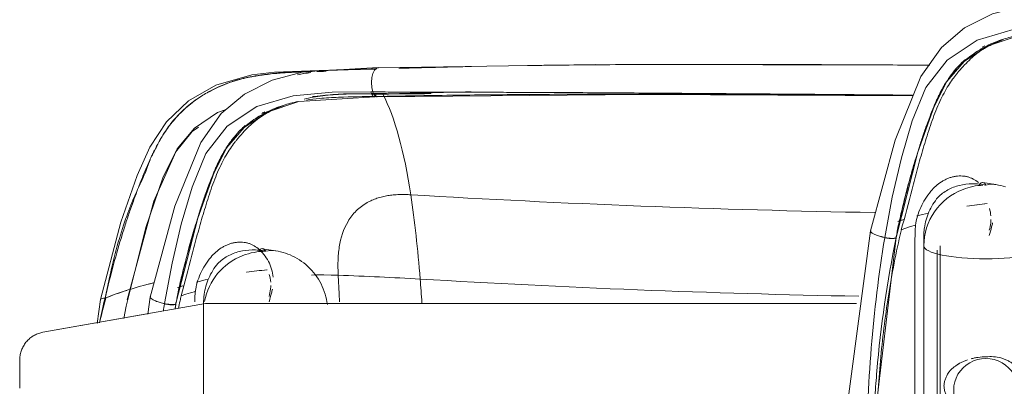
# Model space of a CAD drawing. Header units: metres. Extents: x 3.7 to 90.5, y -1.7 to 14.3.
# Tile 177 of 256: x 72.1595 to 72.3816, y 0.8434 to 0.926. Entities that reach past the tile are written whole.
import ezdxf

# ---------------------------------------------------------------- set-up
doc = ezdxf.new("R2010")
doc.units = ezdxf.units.M
doc.layers.add('I-FURN', color=7, linetype='Continuous', lineweight=18)

# ---------------------------------------------------------------- blocks, each defined once
blk = doc.blocks.new('Mesa-Redonda - 0915 mm Diâmetro-7233045-Corte 8')
at = {"layer": 'I-FURN'}
for p, q in [((53.63716, 0.85968), (53.61367, 0.85554)), ((53.60843, 0.84928), (53.60843, 0.84295))]:
    blk.add_line(p, q, dxfattribs=at)
at = {"layer": 'I-FURN', "flags": 128}
blk.add_lwpolyline([(53.60843, 0.84928), (53.60843, 0.84954), (53.60845, 0.84979), (53.60847, 0.85004), (53.60851, 0.8503), (53.60855, 0.85055), (53.60861, 0.85079), (53.60867, 0.85104), (53.60875, 0.85128), (53.60883, 0.85152), (53.60893, 0.85176), (53.60903, 0.85199), (53.60914, 0.85222), (53.60926, 0.85244), (53.6094, 0.85266), (53.60953, 0.85287), (53.60968, 0.85308), (53.60984, 0.85328), (53.61, 0.85347), (53.61017, 0.85366), (53.61035, 0.85384), (53.61054, 0.85401), (53.61073, 0.85418), (53.61093, 0.85434), (53.61113, 0.85449), (53.61134, 0.85463), (53.61156, 0.85476), (53.61178, 0.85488), (53.61201, 0.855), (53.61224, 0.85511), (53.61247, 0.8552), (53.61271, 0.85529), (53.61295, 0.85537), (53.6132, 0.85544), (53.61345, 0.85549), (53.61367, 0.85554)], dxfattribs=at)
blk = doc.blocks.new('CadeiraUsoMultiplo_Verde1 - Cadeira - plásticos_dwg-2902519-Corte 8')
at = {"layer": 'I-FURN'}
for p, q in [((53.82853, 0.88884), (53.82564, 0.88929)), ((53.81236, 0.87734), (53.81236, 0.87501)), ((53.81236, 0.8755), (53.81236, 0.87734)), ((53.81236, 0.87501), (53.81236, 0.74585)), ((53.81236, 0.74585), (53.81236, 0.87501)), ((53.81536, 0.87403), (53.81536, 0.7412))]:
    blk.add_line(p, q, dxfattribs=at)
at = {"layer": 'I-FURN', "flags": 128}
for points in [[(53.80031, 0.8784), (53.80589, 0.89886), (53.8117, 0.91318), (53.81634, 0.91973), (53.82155, 0.92411), (53.82782, 0.92728), (53.8349, 0.92911), (53.85169, 0.93008)], [(53.80354, 0.87691), (53.80524, 0.88601), (53.8073, 0.89482), (53.80974, 0.90317), (53.81282, 0.91072), (53.81765, 0.91689), (53.82437, 0.92133), (53.83251, 0.92374), (53.84133, 0.92452), (53.85004, 0.92463)], [(53.85097, 0.92352), (53.83386, 0.92243), (53.82665, 0.92004), (53.82147, 0.91657), (53.81758, 0.91206), (53.8147, 0.90643), (53.81101, 0.89614), (53.80612, 0.87693)], [(53.8308, 0.88828), (53.83026, 0.88845), (53.82972, 0.8886), (53.82917, 0.88872), (53.82863, 0.88882), (53.82818, 0.88889)], [(53.81049, 0.87966), (53.80939, 0.87934), (53.80832, 0.879), (53.80727, 0.87866)], [(53.8003, 0.87839), (53.79464, 0.83545), (53.79597, 0.79517), (53.80458, 0.75687), (53.80567, 0.75446)], [(53.80611, 0.87687), (53.80095, 0.83305), (53.80079, 0.82352)], [(53.80611, 0.87692), (53.80611, 0.87699), (53.80611, 0.87706), (53.80611, 0.87712), (53.80611, 0.87719)]]:
    blk.add_lwpolyline(points, dxfattribs=at)
at = {"layer": 'I-FURN'}
for centre, major_axis, ratio, start_param, end_param in [((53.82636, 0.87501), (0.014, 0), 0.978148, 1.618609, 1.948523), ((53.82636, 0.87501), (0.00217, 0.01383), 0.59004, 6.234526, 6.543636), ((53.82636, 0.87501), (0.014, 0), 0.978148, 1.948523, 3.141593), ((53.82636, 0.87501), (0.014, 0), 0.207912, 3.141593, 4.712389), ((53.82636, 0.87501), (0.014, 0), 0.207912, 4.712389, 5.502342), ((53.82636, 0.84252), (0.00727, 0), 0.978148, 1.570796, 4.712389), ((53.82636, 0.84252), (0.00727, 0), 0.978148, 4.712389, 7.853982)]:
    blk.add_ellipse(centre, major_axis=major_axis, ratio=ratio, start_param=start_param, end_param=end_param, dxfattribs=at)
for points, knots in [([(53.82074, 0.91594), (53.82154, 0.91671), (53.82337, 0.91824), (53.82655, 0.92016), (53.83005, 0.92159), (53.83249, 0.92221), (53.83362, 0.92244)], [0.5623609, 0.5623609, 0.5623609, 0.5623609, 0.6111111, 0.6666667, 0.7222222, 0.7684825, 0.7684825, 0.7684825, 0.7684825]), ([(53.83028, 0.92149), (53.82966, 0.92125), (53.82846, 0.92075), (53.82716, 0.92014), (53.82609, 0.91954), (53.82554, 0.9192), (53.82529, 0.91903)], [0.2580738, 0.2580738, 0.2580738, 0.2580738, 0.3, 0.35, 0.375, 0.3963828, 0.3963828, 0.3963828, 0.3963828]), ([(53.82517, 0.91895), (53.82488, 0.91875), (53.82431, 0.91834), (53.82333, 0.91755), (53.82223, 0.91652), (53.82107, 0.9153), (53.82014, 0.9142), (53.81956, 0.91349), (53.81894, 0.9127), (53.81814, 0.91156), (53.81683, 0.90939), (53.81525, 0.9061), (53.81389, 0.90233), (53.81291, 0.89923), (53.81222, 0.89696), (53.81156, 0.89472), (53.81072, 0.89166), (53.80931, 0.88626), (53.80814, 0.88162), (53.80726, 0.87866)], [0.4, 0.4, 0.4, 0.4, 0.425, 0.45, 0.5, 0.55, 0.575, 0.5875, 0.6, 0.625, 0.65, 0.7, 0.75, 0.775, 0.8, 0.825, 0.85, 0.9, 1, 1, 1, 1]), ([(53.81147, 0.89775), (53.81162, 0.8982), (53.81207, 0.89958), (53.81316, 0.90274), (53.81422, 0.90545), (53.81498, 0.90724), (53.81534, 0.90804), (53.8157, 0.9088), (53.8162, 0.90981), (53.81685, 0.91102), (53.81753, 0.91211), (53.81806, 0.9129), (53.81859, 0.91364), (53.81949, 0.91479), (53.82045, 0.91583), (53.82126, 0.91661), (53.82162, 0.91693), (53.82173, 0.91703)], [0.2127455, 0.2127455, 0.2127455, 0.2127455, 0.225, 0.25, 0.3, 0.3125, 0.325, 0.3375, 0.35, 0.375, 0.4, 0.4125, 0.425, 0.45, 0.5, 0.525, 0.5355568, 0.5355568, 0.5355568, 0.5355568]), ([(53.81304, 0.90221), (53.81351, 0.90349), (53.81448, 0.90602), (53.81604, 0.90956), (53.81776, 0.9125), (53.81913, 0.91422), (53.81976, 0.91492)], [0.3333333, 0.3333333, 0.3333333, 0.3333333, 0.3888889, 0.4444444, 0.5, 0.5415641, 0.5415641, 0.5415641, 0.5415641]), ([(53.80612, 0.87695), (53.80673, 0.8799), (53.80772, 0.8843), (53.8092, 0.89002), (53.81075, 0.89547), (53.81201, 0.89935), (53.81289, 0.90179)], [0, 0, 0, 0, 0.1111111, 0.1666667, 0.2222222, 0.3273652, 0.3273652, 0.3273652, 0.3273652]), ([(53.80635, 0.87833), (53.80656, 0.87935), (53.80706, 0.88162), (53.80804, 0.88574), (53.80911, 0.8898), (53.81, 0.89294), (53.8104, 0.8943), (53.81053, 0.89471)], [0, 0, 0, 0, 0.05, 0.1, 0.15, 0.175, 0.1857985, 0.1857985, 0.1857985, 0.1857985]), ([(53.81396, 0.88733), (53.81466, 0.88819), (53.81564, 0.88906), (53.81701, 0.88984), (53.81773, 0.89019), (53.81835, 0.89041), (53.81885, 0.89055), (53.81921, 0.89063), (53.81958, 0.89069), (53.82009, 0.89075), (53.82073, 0.89078), (53.82148, 0.89073), (53.82207, 0.89062), (53.82252, 0.89049), (53.82296, 0.89033), (53.8237, 0.88999), (53.82429, 0.8896), (53.82466, 0.8893)], [0, 0, 0, 0, 0.25, 0.3125, 0.375, 0.4375, 0.46875, 0.5, 0.53125, 0.5625, 0.625, 0.6875, 0.75, 0.78125, 0.8125, 0.875, 1, 1, 1, 1]), ([(53.82636, 0.8887), (53.82533, 0.88892), (53.82327, 0.88912), (53.82083, 0.88881), (53.81902, 0.88823), (53.81732, 0.88744), (53.81621, 0.88661), (53.81556, 0.88598)], [0, 0, 0, 0, 0.25, 0.5, 0.625, 0.75, 1, 1, 1, 1]), ([(53.8271, 0.87854), (53.82726, 0.87907), (53.82743, 0.87989), (53.82749, 0.8807), (53.8275, 0.88097)], [0, 0, 0, 0, 0.5, 0.75, 0.75, 0.75, 0.75]), ([(53.80354, 0.87688), (53.80288, 0.87702), (53.80191, 0.87731), (53.80095, 0.87773), (53.80048, 0.87803), (53.80026, 0.87831), (53.80031, 0.87845), (53.80038, 0.87851)], [0, 0, 0, 0, 0.25, 0.375, 0.5, 0.625, 0.75, 0.75, 0.75, 0.75]), ([(53.80704, 0.87753), (53.80591, 0.87264), (53.80407, 0.86283), (53.80236, 0.84822), (53.8016, 0.83589), (53.80137, 0.82601), (53.80143, 0.81627), (53.80205, 0.80407), (53.80365, 0.78951), (53.80624, 0.77524), (53.80881, 0.76571), (53.81035, 0.76094)], [0, 0, 0, 0, 0.125, 0.25, 0.375, 0.4375, 0.5, 0.625, 0.75, 0.875, 1, 1, 1, 1]), ([(53.80135, 0.84119), (53.80147, 0.84305), (53.80237, 0.85503), (53.80408, 0.86699), (53.80611, 0.87689)], [0.7041097, 0.7041097, 0.7041097, 0.7041097, 0.75, 1, 1, 1, 1]), ([(53.82224, 0.84933), (53.82198, 0.84924), (53.82149, 0.84906), (53.82089, 0.84879), (53.82049, 0.84858), (53.82027, 0.84845), (53.82011, 0.84835), (53.81995, 0.84825), (53.81974, 0.84811), (53.81938, 0.84787), (53.81889, 0.8475), (53.81845, 0.84709), (53.81816, 0.84677), (53.81801, 0.84657), (53.8179, 0.84641), (53.8178, 0.84625), (53.81767, 0.84604), (53.81746, 0.84564), (53.81721, 0.84505), (53.817, 0.84429), (53.81692, 0.84376), (53.81689, 0.8435)], [0.3125, 0.3125, 0.3125, 0.3125, 0.375, 0.4375, 0.46875, 0.484375, 0.5, 0.515625, 0.53125, 0.5625, 0.625, 0.6875, 0.71875, 0.734375, 0.75, 0.765625, 0.78125, 0.8125, 0.875, 0.9375, 1, 1, 1, 1]), ([(53.82636, 0.84999), (53.82577, 0.85), (53.82491, 0.84995), (53.82381, 0.84976), (53.82327, 0.84963), (53.82301, 0.84956)], [0, 0, 0, 0, 0.125, 0.1875, 0.25, 0.25, 0.25, 0.25]), ([(53.82636, 0.83527), (53.82693, 0.83525), (53.82808, 0.83532), (53.82947, 0.8357), (53.83051, 0.83616), (53.83126, 0.83658), (53.83184, 0.83698), (53.83223, 0.83729), (53.83245, 0.83748), (53.83261, 0.83762), (53.83276, 0.83776), (53.83297, 0.83796), (53.83332, 0.83831), (53.83381, 0.83884), (53.83435, 0.83952), (53.83499, 0.84049), (53.83562, 0.84181), (53.83593, 0.84352), (53.83562, 0.84509), (53.83499, 0.84616), (53.83435, 0.8469), (53.83381, 0.84741), (53.83332, 0.8478), (53.83297, 0.84808), (53.83276, 0.84823), (53.83261, 0.84835), (53.83245, 0.84847), (53.83223, 0.84861), (53.83184, 0.84886), (53.83126, 0.84919), (53.83051, 0.84951), (53.82947, 0.84985), (53.82808, 0.85009), (53.82693, 0.85006), (53.82636, 0.84999)], [0, 0, 0, 0, 0.0625, 0.125, 0.15625, 0.1875, 0.21875, 0.234375, 0.242188, 0.25, 0.257812, 0.265625, 0.28125, 0.3125, 0.34375, 0.375, 0.4375, 0.5, 0.5625, 0.625, 0.65625, 0.6875, 0.71875, 0.734375, 0.742188, 0.75, 0.757812, 0.765625, 0.78125, 0.8125, 0.84375, 0.875, 0.9375, 1, 1, 1, 1]), ([(53.81689, 0.8435), (53.81692, 0.84321), (53.817, 0.84263), (53.81721, 0.84179), (53.81746, 0.84111), (53.81767, 0.84064), (53.8178, 0.84039), (53.8179, 0.84019), (53.81801, 0.84001), (53.81816, 0.83976), (53.81845, 0.83935), (53.81889, 0.83879), (53.81938, 0.83828), (53.81974, 0.83795), (53.81995, 0.83776), (53.82011, 0.83762), (53.82027, 0.83748), (53.82049, 0.83731), (53.82089, 0.83701), (53.82149, 0.83662), (53.82211, 0.83629), (53.82262, 0.83606), (53.82314, 0.83584), (53.82381, 0.83562), (53.82491, 0.83535), (53.82577, 0.83527), (53.82636, 0.83527)], [0, 0, 0, 0, 0.0625, 0.125, 0.1875, 0.21875, 0.234375, 0.25, 0.265625, 0.28125, 0.3125, 0.375, 0.4375, 0.46875, 0.484375, 0.5, 0.515625, 0.53125, 0.5625, 0.625, 0.6875, 0.71875, 0.75, 0.8125, 0.875, 1, 1, 1, 1])]:
    blk.add_open_spline(points, degree=3, knots=knots, dxfattribs=at)
for points in [[(53.8255, 0.91977), (53.82571, 0.91988), (53.82592, 0.91999), (53.82613, 0.9201)], [(53.82483, 0.88869), (53.82498, 0.88895), (53.8253, 0.88932), (53.82582, 0.88932), (53.82617, 0.88897), (53.82636, 0.8887)], [(53.81048, 0.87966), (53.81058, 0.88033), (53.81087, 0.88167), (53.81161, 0.88368), (53.81263, 0.88558), (53.81348, 0.88677), (53.81396, 0.88733)], [(53.81556, 0.88598), (53.81514, 0.88547), (53.81438, 0.8844), (53.81347, 0.88267), (53.81282, 0.88086), (53.81256, 0.87964), (53.81248, 0.87904)], [(53.82664, 0.88453), (53.8251, 0.88437), (53.82357, 0.88419), (53.82206, 0.88397)], [(53.82207, 0.88397), (53.82359, 0.88419), (53.82512, 0.88437), (53.82666, 0.88453)], [(53.81078, 0.88176), (53.81163, 0.88198), (53.8125, 0.88219), (53.81339, 0.88239)], [(53.82748, 0.88177), (53.82743, 0.88234), (53.82733, 0.8829), (53.82717, 0.88344)], [(53.80646, 0.88053), (53.80689, 0.88067), (53.80734, 0.8808), (53.80778, 0.88093)], [(53.80765, 0.88089), (53.80726, 0.88078), (53.80687, 0.88066), (53.80649, 0.88054)], [(53.81037, 0.87779), (53.81037, 0.8781), (53.81039, 0.87872), (53.81046, 0.87935), (53.8105, 0.87967)], [(53.82787, 0.88019), (53.82781, 0.87989), (53.82774, 0.87959), (53.82766, 0.8793)], [(53.80038, 0.87852), (53.80024, 0.8784), (53.80033, 0.87807), (53.80117, 0.87764), (53.8017, 0.87744)], [(53.8017, 0.87744), (53.80197, 0.87734), (53.80255, 0.87715), (53.80321, 0.87698), (53.80354, 0.87691)], [(53.80629, 0.87804), (53.80631, 0.87814), (53.80633, 0.87823), (53.80635, 0.87833)], [(53.80729, 0.87867), (53.80725, 0.87848), (53.80716, 0.8781), (53.80708, 0.87772), (53.80704, 0.87753)], [(53.81035, 0.76094), (53.81033, 0.78111), (53.81032, 0.82118), (53.81034, 0.85944), (53.81037, 0.87779)], [(53.81248, 0.87904), (53.81244, 0.87875), (53.81238, 0.87818), (53.81236, 0.87761), (53.81236, 0.87734)], [(53.81236, 0.87734), (53.81236, 0.87673), (53.81236, 0.87613), (53.81236, 0.87553)], [(53.82766, 0.8793), (53.82748, 0.87865), (53.82731, 0.878), (53.82713, 0.87734)], [(53.80353, 0.87685), (53.8022, 0.86867), (53.80118, 0.86035), (53.8005, 0.85201)], [(53.80611, 0.87689), (53.80611, 0.87682), (53.80597, 0.8767), (53.80539, 0.87662), (53.80453, 0.87667), (53.80386, 0.87678), (53.80353, 0.87685)], [(53.80591, 0.87672), (53.80578, 0.87667), (53.80539, 0.87662), (53.80453, 0.87667), (53.80386, 0.87678), (53.80353, 0.87685)], [(53.80354, 0.8769), (53.80387, 0.87684), (53.80454, 0.87673), (53.8054, 0.87668), (53.80598, 0.87675), (53.80612, 0.87688), (53.80612, 0.87695)], [(53.80354, 0.8769), (53.80387, 0.87684), (53.80454, 0.87673), (53.8054, 0.87668), (53.80579, 0.87673), (53.80592, 0.87677)], [(53.8005, 0.85201), (53.80016, 0.84784), (53.79964, 0.8395), (53.79942, 0.83118), (53.79937, 0.82702)]]:
    blk.add_open_spline(points, degree=3, dxfattribs=at)
blk = doc.blocks.new('CadeiraUsoMultiplo_Verde1 - Cadeira - estrutura_dwg-2902518-Corte 8')
at = {"layer": 'I-FURN'}
blk.add_line((53.81601, 0.87501), (53.81601, 0.55907), dxfattribs=at)
blk = doc.blocks.new('CadeiraUsoMultiplo_Verde1 - CD09_CadeiraUsoMultiplo_Verde-2902649-Corte 8')
for name in ['CadeiraUsoMultiplo_Verde1 - Cadeira - plásticos_dwg-2902519-Corte 8', 'CadeiraUsoMultiplo_Verde1 - Cadeira - estrutura_dwg-2902518-Corte 8']:
    blk.add_blockref(name, (0, 0))
blk = doc.blocks.new('CadeiraUsoMultiplo_Verde1 - Cadeira - plásticos_dwg-V128-Corte 8')
at = {"layer": 'I-FURN'}
for p, q in [((53.62664, 0.86291), (53.62591, 0.85752)), ((53.63194, 0.85862), (53.63245, 0.86139))]:
    blk.add_line(p, q, dxfattribs=at)
at = {"layer": 'I-FURN', "flags": 128}
for points in [[(53.678, 0.91461), (53.66588, 0.91417), (53.66082, 0.91356), (53.65266, 0.91121), (53.64652, 0.90768), (53.64155, 0.90299), (53.6378, 0.89727), (53.63493, 0.89087), (53.63124, 0.88037), (53.62665, 0.86292)], [(53.68255, 0.91471), (53.6802, 0.91466), (53.67834, 0.91462)], [(53.65498, 0.90576), (53.65304, 0.90507), (53.64787, 0.9015), (53.64393, 0.89688), (53.63871, 0.88509), (53.63269, 0.86288)], [(53.64876, 0.90178), (53.64731, 0.90076), (53.64354, 0.89616), (53.64072, 0.89037), (53.63686, 0.87918), (53.63246, 0.86145)]]:
    blk.add_lwpolyline(points, dxfattribs=at)
at = {"layer": 'I-FURN'}
for points, knots in [([(53.62767, 0.86322), (53.62895, 0.86862), (53.63058, 0.87453), (53.63247, 0.88051), (53.63374, 0.88426), (53.63483, 0.88724), (53.63571, 0.88947), (53.63641, 0.89121), (53.63707, 0.89276), (53.6376, 0.89396), (53.63802, 0.89486), (53.63836, 0.89558), (53.63864, 0.89615), (53.63886, 0.89661), (53.63908, 0.89705), (53.63949, 0.89783), (53.64026, 0.89923), (53.64158, 0.90131), (53.64306, 0.9032), (53.64485, 0.90518), (53.64682, 0.90693), (53.64874, 0.90831), (53.65007, 0.90916), (53.65131, 0.90987), (53.65293, 0.91069), (53.65478, 0.91149), (53.65653, 0.91209), (53.65783, 0.91247), (53.65881, 0.91272), (53.65958, 0.9129), (53.66024, 0.91304), (53.66074, 0.91314), (53.66153, 0.91329), (53.66238, 0.91343), (53.66356, 0.9136), (53.66513, 0.91378), (53.66688, 0.91393), (53.66831, 0.91402), (53.6697, 0.9141), (53.67169, 0.91419), (53.67329, 0.91424), (53.67438, 0.91427)], [0, 0, 0, 0, 0.0714286, 0.0892857, 0.1071429, 0.1428571, 0.1607143, 0.1785714, 0.2142857, 0.25, 0.2678571, 0.2857143, 0.3035714, 0.3214286, 0.3571429, 0.3928571, 0.4285714, 0.4642857, 0.4821429, 0.5, 0.5357143, 0.5535714, 0.5714286, 0.5892857, 0.6071429, 0.6428571, 0.6785714, 0.6964286, 0.7142857, 0.7321429, 0.75, 0.7857143, 0.8035714, 0.8214286, 0.8392857, 0.8571429, 0.875, 0.8928571, 0.9107143, 0.9285714, 0.9606414, 0.9606414, 0.9606414, 0.9606414]), ([(53.67438, 0.91435), (53.67325, 0.91434), (53.67096, 0.91428), (53.66837, 0.91412), (53.66646, 0.91393), (53.66513, 0.91378), (53.664, 0.91362), (53.66281, 0.91345), (53.6617, 0.91328), (53.66068, 0.91312), (53.6597, 0.91293), (53.65879, 0.91272), (53.65779, 0.91246), (53.65645, 0.91206), (53.65471, 0.91144), (53.65285, 0.91063), (53.65128, 0.90983), (53.65008, 0.90916), (53.64875, 0.90834), (53.6468, 0.90696), (53.64434, 0.90478), (53.64188, 0.90182), (53.64024, 0.89921), (53.63951, 0.89779), (53.63923, 0.89721), (53.63905, 0.89685), (53.63892, 0.89661), (53.63878, 0.89636), (53.63866, 0.89615), (53.63854, 0.89593), (53.63844, 0.89573), (53.63838, 0.89561), (53.63835, 0.89556)], [0.0393574, 0.0393574, 0.0393574, 0.0393574, 0.0714286, 0.1071429, 0.125, 0.1428571, 0.1607143, 0.1785714, 0.2142857, 0.25, 0.2678571, 0.2857143, 0.3035714, 0.3214286, 0.3571429, 0.3928571, 0.4107143, 0.4285714, 0.4464286, 0.4642857, 0.5, 0.5357143, 0.5714286, 0.6071429, 0.6428571, 0.6607143, 0.6785714, 0.6875, 0.6964286, 0.7053571, 0.7098214, 0.7142857, 0.7142857, 0.7142857, 0.7142857]), ([(53.63835, 0.89556), (53.63832, 0.8955), (53.63826, 0.89538), (53.63815, 0.89515), (53.63802, 0.89487), (53.63789, 0.89453), (53.63772, 0.89407), (53.63751, 0.89348), (53.63713, 0.89243), (53.63661, 0.89114), (53.63581, 0.88941), (53.63505, 0.88779), (53.63417, 0.88585), (53.63296, 0.8829), (53.63137, 0.87844), (53.62951, 0.87168), (53.6283, 0.86619), (53.62767, 0.86322)], [0.7142857, 0.7142857, 0.7142857, 0.7142857, 0.71875, 0.7232143, 0.7321429, 0.7410714, 0.75, 0.7678571, 0.7857143, 0.8214286, 0.8392857, 0.8571429, 0.875, 0.8928571, 0.9285714, 0.9642857, 1, 1, 1, 1])]:
    blk.add_open_spline(points, degree=3, knots=knots, dxfattribs=at)
for points in [[(53.67542, 0.91429), (53.67607, 0.91431), (53.67674, 0.91432), (53.67743, 0.91434)], [(53.67746, 0.91436), (53.67678, 0.91436), (53.67611, 0.91436), (53.67545, 0.91436)], [(53.62767, 0.86322), (53.63094, 0.86454), (53.63462, 0.8657), (53.63858, 0.86665)], [(53.63862, 0.86666), (53.63823, 0.86656), (53.63783, 0.86647), (53.63744, 0.86637)], [(53.63259, 0.86499), (53.63094, 0.86446), (53.62937, 0.8639), (53.62789, 0.86331)], [(53.62789, 0.86331), (53.62736, 0.86142), (53.62687, 0.85954), (53.62643, 0.85766)], [(53.62643, 0.8577), (53.62682, 0.85954), (53.62723, 0.86138), (53.62767, 0.86322)], [(53.62767, 0.86322), (53.6272, 0.86321), (53.62686, 0.86314), (53.62672, 0.86303)], [(53.62672, 0.86303), (53.62687, 0.86315), (53.6272, 0.86322), (53.62767, 0.86322)]]:
    blk.add_open_spline(points, degree=3, dxfattribs=at)
blk = doc.blocks.new('CadeiraUsoMultiplo_Verde1 - CD09_CadeiraUsoMultiplo_Verde-V130-Corte 8')
blk.add_blockref('CadeiraUsoMultiplo_Verde1 - Cadeira - plásticos_dwg-V128-Corte 8', (0, 0))
blk = doc.blocks.new('CadeiraUsoMultiplo_Verde1 - Cadeira - plásticos_dwg-V131-Corte 8')
at = {"layer": 'I-FURN'}
for p, q in [((53.68936, 0.91516), (53.68925, 0.91516)), ((53.68794, 0.90972), (53.68805, 0.90972)), ((53.68878, 0.90936), (53.68878, 0.90868)), ((53.66609, 0.87393), (53.6632, 0.87438)), ((53.63786, 0.86348), (53.63735, 0.85962)), ((53.64367, 0.86196), (53.64352, 0.86075)), ((53.64992, 0.86243), (53.64992, 0.86236)), ((53.64992, 0.86236), (53.64992, 0.86243))]:
    blk.add_line(p, q, dxfattribs=at)
at = {"layer": 'I-FURN', "flags": 128}
for points in [[(53.63787, 0.86349), (53.64345, 0.88395), (53.64926, 0.89827), (53.6539, 0.90482), (53.65911, 0.9092), (53.66538, 0.91237), (53.67246, 0.91421), (53.68925, 0.91517)], [(53.68925, 0.91516), (53.68887, 0.91506), (53.68843, 0.91462), (53.68808, 0.91387), (53.68785, 0.91292), (53.68777, 0.91183), (53.68784, 0.91073), (53.68806, 0.90973)], [(53.68925, 0.91516), (53.73827, 0.91591), (53.81368, 0.91571)], [(53.6411, 0.862), (53.6428, 0.8711), (53.64486, 0.87992), (53.6473, 0.88826), (53.65038, 0.89581), (53.65521, 0.90198), (53.66193, 0.90643), (53.67008, 0.90884), (53.67889, 0.90961), (53.6876, 0.90972)], [(53.68853, 0.90861), (53.67142, 0.90752), (53.66421, 0.90513), (53.65903, 0.90166), (53.65515, 0.89716), (53.65226, 0.89152), (53.64857, 0.88123), (53.64368, 0.86202)], [(53.6876, 0.90972), (53.68771, 0.90972), (53.68783, 0.90972)], [(53.68878, 0.90936), (53.689, 0.90936), (53.68922, 0.90936), (53.68944, 0.90937), (53.68966, 0.90937)], [(53.68923, 0.90869), (53.68912, 0.90868), (53.689, 0.90868), (53.68889, 0.90868), (53.68878, 0.90868)], [(53.68898, 0.90862), (53.74907, 0.90913), (53.80981, 0.90883)], [(53.67782, 0.86177), (53.67773, 0.86237), (53.67762, 0.86297), (53.67748, 0.86356), (53.67732, 0.86415), (53.67713, 0.86474), (53.67691, 0.86532), (53.67667, 0.86589), (53.6764, 0.86645), (53.6761, 0.86699), (53.67579, 0.86753), (53.67544, 0.86805), (53.67508, 0.86855), (53.6747, 0.86903), (53.67429, 0.8695), (53.67387, 0.86995), (53.67343, 0.87037), (53.67297, 0.87078), (53.6725, 0.87116), (53.67201, 0.87152), (53.67152, 0.87186), (53.67101, 0.87217), (53.67049, 0.87246), (53.66997, 0.87272), (53.66944, 0.87296), (53.6689, 0.87318), (53.66836, 0.87337), (53.66782, 0.87354), (53.66728, 0.87369), (53.66673, 0.87381), (53.66619, 0.87391), (53.66574, 0.87398)], [(53.68027, 0.8684), (53.67865, 0.86844), (53.67702, 0.86846), (53.67538, 0.86845), (53.67422, 0.86844)], [(53.68053, 0.86237), (53.68046, 0.86417), (53.68027, 0.8684)], [(53.64805, 0.86475), (53.64695, 0.86443), (53.64588, 0.8641), (53.64483, 0.86375)], [(53.64368, 0.86201), (53.64367, 0.86208), (53.64367, 0.86215), (53.64367, 0.86222), (53.64367, 0.86228)]]:
    blk.add_lwpolyline(points, dxfattribs=at)
at = {"layer": 'I-FURN'}
for centre, major_axis, ratio, start_param, end_param in [((53.67769, 0.84076), (0.00453, 0.07586), 0.270155, 5.376027, 5.852847), ((53.84742, 0.99562), (0.54596, 0), 0.207912, 4.432561, 4.627837), ((53.66723, 0.81547), (0.00704, 0.11779), 0.270155, 5.186316, 5.376027), ((53.66392, 0.8601), (0.014, 0), 0.978148, 1.948523, 2.965981), ((53.66392, 0.8601), (-0.014, 0), 0.978148, 4.712389, 5.090115), ((53.66392, 0.8601), (0.00217, 0.01383), 0.59004, 0, 0.26045), ((53.65409, 0.83521), (0.16173, 0), 0.207912, 1.290968, 1.408176), ((53.84742, 0.97509), (0.53827, 0), 0.207912, 4.432561, 4.619894), ((53.61967, 0.73693), (0.01765, 0.29547), 0.270155, 5.166125, 5.186316)]:
    blk.add_ellipse(centre, major_axis=major_axis, ratio=ratio, start_param=start_param, end_param=end_param, dxfattribs=at)
for points, knots in [([(53.69395, 0.91502), (53.69437, 0.91503), (53.69543, 0.91506), (53.69802, 0.91513), (53.70207, 0.91524), (53.70658, 0.91534), (53.70944, 0.91541), (53.71031, 0.91542)], [-0.97981747, -0.97981747, -0.97981747, -0.97981747, -0.97395833, -0.96527778, -0.94791667, -0.93055556, -0.92328253, -0.92328253, -0.92328253, -0.92328253]), ([(53.72299, 0.91565), (53.72424, 0.91566), (53.7275, 0.91571), (53.7343, 0.91578), (53.74288, 0.91585), (53.75284, 0.9159), (53.76386, 0.91591), (53.77486, 0.9159), (53.78446, 0.91586), (53.79043, 0.91584), (53.79268, 0.91583)], [-0.8888889, -0.8888889, -0.8888889, -0.8888889, -0.8784722, -0.8611111, -0.8263889, -0.7916667, -0.7569444, -0.7222222, -0.6875, -0.6666667, -0.6666667, -0.6666667, -0.6666667]), ([(53.79268, 0.91583), (53.79417, 0.91582), (53.80111, 0.91579), (53.80809, 0.91575), (53.8136, 0.91573)], [-0.66666667, -0.66666667, -0.66666667, -0.66666667, -0.65277778, -0.60240932, -0.60240932, -0.60240932, -0.60240932]), ([(53.67601, 0.91435), (53.67631, 0.91438), (53.67686, 0.91444), (53.6774, 0.91448), (53.67764, 0.9145)], [0.80333949, 0.80333949, 0.80333949, 0.80333949, 0.8125, 0.81988345, 0.81988345, 0.81988345, 0.81988345]), ([(53.678, 0.91449), (53.67777, 0.91448), (53.67723, 0.91443), (53.67668, 0.91438), (53.67637, 0.91435)], [0.18011457, 0.18011457, 0.18011457, 0.18011457, 0.1875, 0.19665932, 0.19665932, 0.19665932, 0.19665932]), ([(53.67901, 0.9146), (53.67931, 0.91462), (53.68059, 0.91468), (53.68262, 0.91474), (53.68481, 0.91478), (53.68677, 0.91481), (53.6881, 0.91484), (53.68879, 0.91486), (53.68898, 0.91487)], [0.8340509, 0.8340509, 0.8340509, 0.8340509, 0.84375, 0.875, 0.90625, 0.9375, 0.96875, 0.9805906, 0.9805906, 0.9805906, 0.9805906]), ([(53.68893, 0.9149), (53.68822, 0.91488), (53.68688, 0.91486), (53.6847, 0.91481), (53.6826, 0.91474), (53.68075, 0.91466), (53.67958, 0.9146), (53.67929, 0.91458)], [0.0194093, 0.0194093, 0.0194093, 0.0194093, 0.0625, 0.09375, 0.125, 0.15625, 0.1659493, 0.1659493, 0.1659493, 0.1659493]), ([(53.68947, 0.90917), (53.68762, 0.90924), (53.68397, 0.90935), (53.67894, 0.90916), (53.67523, 0.90867), (53.67325, 0.90824), (53.6726, 0.90808)], [0, 0, 0, 0, 0.05, 0.1, 0.15, 0.1766132, 0.1766132, 0.1766132, 0.1766132]), ([(53.67311, 0.90787), (53.67407, 0.90802), (53.67645, 0.9083), (53.68182, 0.9086), (53.68603, 0.90864), (53.68878, 0.90868)], [0.79452, 0.79452, 0.79452, 0.79452, 0.8333333, 0.8888889, 1, 1, 1, 1]), ([(53.67445, 0.90864), (53.67461, 0.90866), (53.67559, 0.90879), (53.67742, 0.90897), (53.67973, 0.90911), (53.68204, 0.90922), (53.68362, 0.90927), (53.68439, 0.90929)], [0.844996, 0.844996, 0.844996, 0.844996, 0.85, 0.875, 0.9, 0.925, 0.95, 0.95, 0.95, 0.95]), ([(53.68806, 0.90973), (53.68897, 0.90971), (53.69082, 0.90968), (53.69474, 0.90964), (53.69989, 0.90963), (53.70594, 0.90962), (53.71092, 0.90962), (53.71627, 0.90961), (53.72317, 0.9096), (53.73114, 0.90956), (53.73977, 0.90951), (53.74669, 0.90946), (53.75232, 0.90942), (53.75669, 0.90939), (53.76115, 0.90936), (53.76705, 0.90932), (53.77442, 0.90926), (53.78326, 0.9092), (53.795, 0.9091), (53.80389, 0.90902), (53.80977, 0.90897)], [0, 0, 0, 0, 0.0138889, 0.0277778, 0.0555556, 0.0694444, 0.0833333, 0.0972222, 0.1111111, 0.1388889, 0.1666667, 0.1944444, 0.2083333, 0.2222222, 0.2361111, 0.25, 0.2777778, 0.3055556, 0.3333333, 0.386621, 0.386621, 0.386621, 0.386621]), ([(53.68923, 0.90869), (53.69201, 0.90872), (53.6975, 0.90883), (53.70857, 0.909), (53.72257, 0.90914), (53.73967, 0.9092), (53.76283, 0.90918), (53.7806, 0.90907), (53.7926, 0.90899)], [0, 0, 0, 0, 0.0277778, 0.0555556, 0.1111111, 0.1666667, 0.2222222, 0.3333333, 0.3333333, 0.3333333, 0.3333333]), ([(53.69036, 0.90919), (53.69029, 0.90919), (53.69014, 0.90919), (53.68985, 0.90918), (53.68962, 0.90918), (53.68947, 0.90917)], [0, 0, 0, 0, 0.25, 0.5, 1, 1, 1, 1]), ([(53.68966, 0.90937), (53.69065, 0.90933), (53.69261, 0.90927), (53.69603, 0.90924), (53.69905, 0.90928), (53.70085, 0.90932), (53.70115, 0.90933)], [0, 0, 0, 0, 0.015625, 0.03125, 0.046875, 0.04997199, 0.04997199, 0.04997199, 0.04997199]), ([(53.66784, 0.90658), (53.66722, 0.90634), (53.66602, 0.90584), (53.66472, 0.90523), (53.66361, 0.90461), (53.66272, 0.90405), (53.66187, 0.90343), (53.66089, 0.90264), (53.65979, 0.90161), (53.65863, 0.90039), (53.6577, 0.8993), (53.65712, 0.89858), (53.65651, 0.8978), (53.6557, 0.89665), (53.65439, 0.89448), (53.65281, 0.8912), (53.65145, 0.88742), (53.65047, 0.88432), (53.64978, 0.88205), (53.64912, 0.87981), (53.64828, 0.87675), (53.64687, 0.87135), (53.6457, 0.86671), (53.64482, 0.86376)], [0.2580738, 0.2580738, 0.2580738, 0.2580738, 0.3, 0.35, 0.375, 0.4, 0.425, 0.45, 0.5, 0.55, 0.575, 0.5875, 0.6, 0.625, 0.65, 0.7, 0.75, 0.775, 0.8, 0.825, 0.85, 0.9, 1, 1, 1, 1]), ([(53.6583, 0.90103), (53.6591, 0.9018), (53.66093, 0.90334), (53.66411, 0.90526), (53.66761, 0.90668), (53.67005, 0.9073), (53.67118, 0.90753)], [0.5623609, 0.5623609, 0.5623609, 0.5623609, 0.6111111, 0.6666667, 0.7222222, 0.7684825, 0.7684825, 0.7684825, 0.7684825]), ([(53.64903, 0.88284), (53.64918, 0.8833), (53.64963, 0.88467), (53.65072, 0.88783), (53.65178, 0.89055), (53.65254, 0.89233), (53.6529, 0.89313), (53.65326, 0.89389), (53.65376, 0.8949), (53.65442, 0.89611), (53.65509, 0.8972), (53.65562, 0.898), (53.65615, 0.89873), (53.65705, 0.89988), (53.65801, 0.90092), (53.65882, 0.9017), (53.65917, 0.90201), (53.65927, 0.9021)], [0.2127455, 0.2127455, 0.2127455, 0.2127455, 0.225, 0.25, 0.3, 0.3125, 0.325, 0.3375, 0.35, 0.375, 0.4, 0.4125, 0.425, 0.45, 0.5, 0.525, 0.5350462, 0.5350462, 0.5350462, 0.5350462]), ([(53.64368, 0.86204), (53.64429, 0.865), (53.64528, 0.86939), (53.64676, 0.87511), (53.64836, 0.88071), (53.6501, 0.88606), (53.65204, 0.89111), (53.6536, 0.89465), (53.65532, 0.89759), (53.65669, 0.89931), (53.65732, 0.90001)], [0, 0, 0, 0, 0.1111111, 0.1666667, 0.2222222, 0.3333333, 0.3888889, 0.4444444, 0.5, 0.5415641, 0.5415641, 0.5415641, 0.5415641]), ([(53.68027, 0.8684), (53.68025, 0.86891), (53.6802, 0.86999), (53.68021, 0.87164), (53.68031, 0.87322), (53.68069, 0.87633), (53.68177, 0.87978), (53.68393, 0.88259), (53.68548, 0.88394), (53.68669, 0.88472), (53.68787, 0.8853), (53.68899, 0.88574), (53.69024, 0.8861), (53.69143, 0.88634), (53.69267, 0.8865), (53.69407, 0.88659), (53.69544, 0.88659), (53.69627, 0.88655), (53.69663, 0.88652)], [0, 0, 0, 0, 0.055556, 0.111111, 0.166667, 0.222222, 0.444444, 0.555556, 0.611111, 0.666667, 0.708333, 0.75, 0.791667, 0.833333, 0.875, 0.916667, 0.958333, 1, 1, 1, 1]), ([(53.64391, 0.86342), (53.64412, 0.86445), (53.64462, 0.86672), (53.6456, 0.87083), (53.64667, 0.87489), (53.64756, 0.87803), (53.64796, 0.87939), (53.64809, 0.8798)], [0, 0, 0, 0, 0.05, 0.1, 0.15, 0.175, 0.1857985, 0.1857985, 0.1857985, 0.1857985]), ([(53.65152, 0.87242), (53.65222, 0.87328), (53.6532, 0.87415), (53.65457, 0.87494), (53.65529, 0.87528), (53.65591, 0.8755), (53.65641, 0.87564), (53.65677, 0.87572), (53.65714, 0.87578), (53.65765, 0.87584), (53.65829, 0.87587), (53.65904, 0.87582), (53.65963, 0.87571), (53.66008, 0.87558), (53.66052, 0.87542), (53.66126, 0.87509), (53.66185, 0.87469), (53.66222, 0.87439)], [0, 0, 0, 0, 0.25, 0.3125, 0.375, 0.4375, 0.46875, 0.5, 0.53125, 0.5625, 0.625, 0.6875, 0.75, 0.78125, 0.8125, 0.875, 1, 1, 1, 1]), ([(53.66392, 0.87379), (53.66289, 0.87401), (53.66083, 0.87421), (53.65839, 0.87391), (53.65658, 0.87333), (53.65488, 0.87253), (53.65377, 0.8717), (53.65312, 0.87107)], [0, 0, 0, 0, 0.25, 0.5, 0.625, 0.75, 1, 1, 1, 1]), ([(53.66466, 0.86363), (53.66482, 0.86417), (53.66499, 0.86498), (53.66505, 0.86579), (53.66506, 0.86606)], [0, 0, 0, 0, 0.5, 0.75, 0.75, 0.75, 0.75]), ([(53.6411, 0.86197), (53.64044, 0.86212), (53.63947, 0.86241), (53.63851, 0.86282), (53.63804, 0.86313), (53.63782, 0.8634), (53.63787, 0.86354), (53.63794, 0.8636)], [0, 0, 0, 0, 0.25, 0.375, 0.5, 0.625, 0.75, 0.75, 0.75, 0.75])]:
    blk.add_open_spline(points, degree=3, knots=knots, dxfattribs=at)
for points in [[(53.67411, 0.91408), (53.67305, 0.91393), (53.67202, 0.91375), (53.67109, 0.91355)], [(53.67109, 0.91355), (53.67194, 0.91374), (53.67288, 0.91392), (53.67387, 0.91407)], [(53.68878, 0.90868), (53.68867, 0.90862), (53.68844, 0.90858), (53.68811, 0.90874), (53.68782, 0.90913), (53.68766, 0.90951), (53.6876, 0.90972)], [(53.68795, 0.90935), (53.68823, 0.90935), (53.68851, 0.90936), (53.68878, 0.90936)], [(53.68805, 0.90972), (53.68812, 0.90951), (53.68827, 0.90913), (53.68857, 0.90875), (53.6889, 0.90858), (53.68913, 0.90863), (53.68923, 0.90869)], [(53.71026, 0.90972), (53.70355, 0.90958), (53.69692, 0.90941), (53.69036, 0.90919)], [(53.7926, 0.90899), (53.79828, 0.90895), (53.804, 0.90891), (53.80974, 0.90887)], [(53.66306, 0.90486), (53.66327, 0.90498), (53.66348, 0.90508), (53.66369, 0.9052)], [(53.66222, 0.87439), (53.66269, 0.87398), (53.66355, 0.87309), (53.66458, 0.87154), (53.6653, 0.86981), (53.66553, 0.86858), (53.66559, 0.86795)], [(53.66239, 0.87378), (53.66254, 0.87405), (53.66286, 0.87441), (53.66338, 0.87441), (53.66373, 0.87406), (53.66392, 0.87379)], [(53.64804, 0.86476), (53.64814, 0.86542), (53.64843, 0.86677), (53.64917, 0.86877), (53.6502, 0.87068), (53.65105, 0.87186), (53.65152, 0.87242)], [(53.65312, 0.87107), (53.6527, 0.87056), (53.65194, 0.86949), (53.65103, 0.86776), (53.65038, 0.86595), (53.65012, 0.86473), (53.65004, 0.86413)], [(53.6642, 0.86962), (53.66266, 0.86946), (53.66113, 0.86928), (53.65962, 0.86907)], [(53.65963, 0.86906), (53.66115, 0.86928), (53.66268, 0.86946), (53.66422, 0.86962)], [(53.66504, 0.86686), (53.66499, 0.86743), (53.66489, 0.86799), (53.66473, 0.86853)], [(53.64834, 0.86685), (53.64919, 0.86707), (53.65006, 0.86728), (53.65095, 0.86748)], [(53.64402, 0.86562), (53.64445, 0.86576), (53.6449, 0.86589), (53.64534, 0.86602)], [(53.64521, 0.86598), (53.64482, 0.86587), (53.64443, 0.86575), (53.64405, 0.86563)], [(53.64793, 0.86289), (53.64793, 0.86319), (53.64795, 0.86381), (53.64802, 0.86444), (53.64806, 0.86476)], [(53.65004, 0.86413), (53.65, 0.86384), (53.64994, 0.86327), (53.64992, 0.86271), (53.64992, 0.86243)], [(53.66522, 0.86439), (53.66504, 0.86374), (53.66487, 0.86309), (53.66469, 0.86243)], [(53.66543, 0.86528), (53.66537, 0.86498), (53.6653, 0.86469), (53.66522, 0.86439)], [(53.63794, 0.86361), (53.6378, 0.86349), (53.63789, 0.86316), (53.63873, 0.86274), (53.63926, 0.86253)], [(53.63926, 0.86253), (53.63953, 0.86243), (53.64012, 0.86224), (53.64077, 0.86207), (53.6411, 0.862)], [(53.64109, 0.86194), (53.641, 0.86139), (53.64091, 0.86084), (53.64083, 0.86029)], [(53.64367, 0.86199), (53.64367, 0.86191), (53.64353, 0.86179), (53.64295, 0.86172), (53.64209, 0.86176), (53.64142, 0.86187), (53.64109, 0.86194)], [(53.64347, 0.86181), (53.64334, 0.86176), (53.64295, 0.86172), (53.64209, 0.86176), (53.64142, 0.86187), (53.64109, 0.86194)], [(53.6411, 0.862), (53.64143, 0.86193), (53.6421, 0.86182), (53.64296, 0.86177), (53.64354, 0.86185), (53.64368, 0.86197), (53.64368, 0.86204)], [(53.6411, 0.862), (53.64143, 0.86193), (53.6421, 0.86182), (53.64296, 0.86177), (53.64335, 0.86182), (53.64348, 0.86186)], [(53.64342, 0.86076), (53.6435, 0.86117), (53.64359, 0.86158), (53.64367, 0.86199)], [(53.64385, 0.86313), (53.64387, 0.86323), (53.64389, 0.86332), (53.64391, 0.86342)], [(53.6446, 0.86262), (53.64447, 0.86205), (53.64434, 0.86147), (53.64421, 0.8609)], [(53.64485, 0.86376), (53.64481, 0.86357), (53.64472, 0.86319), (53.64464, 0.86281), (53.6446, 0.86262)], [(53.64793, 0.86237), (53.64793, 0.86254), (53.64793, 0.86271), (53.64793, 0.86289)], [(53.64992, 0.86243), (53.64992, 0.85326), (53.64992, 0.83463), (53.64992, 0.80569), (53.64992, 0.77604), (53.64992, 0.75605), (53.64992, 0.74598)]]:
    blk.add_open_spline(points, degree=3, dxfattribs=at)
blk = doc.blocks.new('CadeiraUsoMultiplo_Verde1 - CD09_CadeiraUsoMultiplo_Verde-V133-Corte 8')
blk.add_blockref('CadeiraUsoMultiplo_Verde1 - Cadeira - plásticos_dwg-V131-Corte 8', (0, 0))
blk = doc.blocks.new('Mesa-Redonda - 0915 mm Diâmetro-V156-Corte 8')
at = {"layer": 'I-FURN'}
for p, q in [((53.65032, 0.862), (53.61367, 0.85554)), ((53.79714, 0.862), (53.65032, 0.862)), ((53.60843, 0.84928), (53.60843, 0.84295))]:
    blk.add_line(p, q, dxfattribs=at)
at = {"layer": 'I-FURN', "flags": 128}
blk.add_lwpolyline([(53.60843, 0.84928), (53.60843, 0.84954), (53.60845, 0.84979), (53.60847, 0.85004), (53.60851, 0.8503), (53.60855, 0.85055), (53.60861, 0.85079), (53.60867, 0.85104), (53.60875, 0.85128), (53.60883, 0.85152), (53.60893, 0.85176), (53.60903, 0.85199), (53.60914, 0.85222), (53.60926, 0.85244), (53.6094, 0.85266), (53.60953, 0.85287), (53.60968, 0.85308), (53.60984, 0.85328), (53.61, 0.85347), (53.61017, 0.85366), (53.61035, 0.85384), (53.61054, 0.85401), (53.61073, 0.85418), (53.61093, 0.85434), (53.61113, 0.85449), (53.61134, 0.85463), (53.61156, 0.85476), (53.61178, 0.85488), (53.61201, 0.855), (53.61224, 0.85511), (53.61247, 0.8552), (53.61271, 0.85529), (53.61295, 0.85537), (53.6132, 0.85544), (53.61345, 0.85549), (53.61367, 0.85554)], dxfattribs=at)
blk = doc.blocks.new('4 GRE - ESCOLA DE CINEMA E AUDIOVISUAL CINE REX R07_rvt-3-Corte 8')
at = {"layer": 'I-FURN', "lineweight": 18}
for name in ['CadeiraUsoMultiplo_Verde1 - CD09_CadeiraUsoMultiplo_Verde-2902649-Corte 8', 'CadeiraUsoMultiplo_Verde1 - CD09_CadeiraUsoMultiplo_Verde-V133-Corte 8', 'CadeiraUsoMultiplo_Verde1 - CD09_CadeiraUsoMultiplo_Verde-V130-Corte 8', 'Mesa-Redonda - 0915 mm Diâmetro-7233045-Corte 8', 'Mesa-Redonda - 0915 mm Diâmetro-V156-Corte 8']:
    blk.add_blockref(name, (0, 0), dxfattribs=at)

msp = doc.modelspace()

# ---------------------------------------------------------------- block references
at = {"lineweight": 5}
msp.add_blockref('4 GRE - ESCOLA DE CINEMA E AUDIOVISUAL CINE REX R07_rvt-3-Corte 8', (18.55111, 0), dxfattribs=at)

doc.saveas('drawing.dxf')
